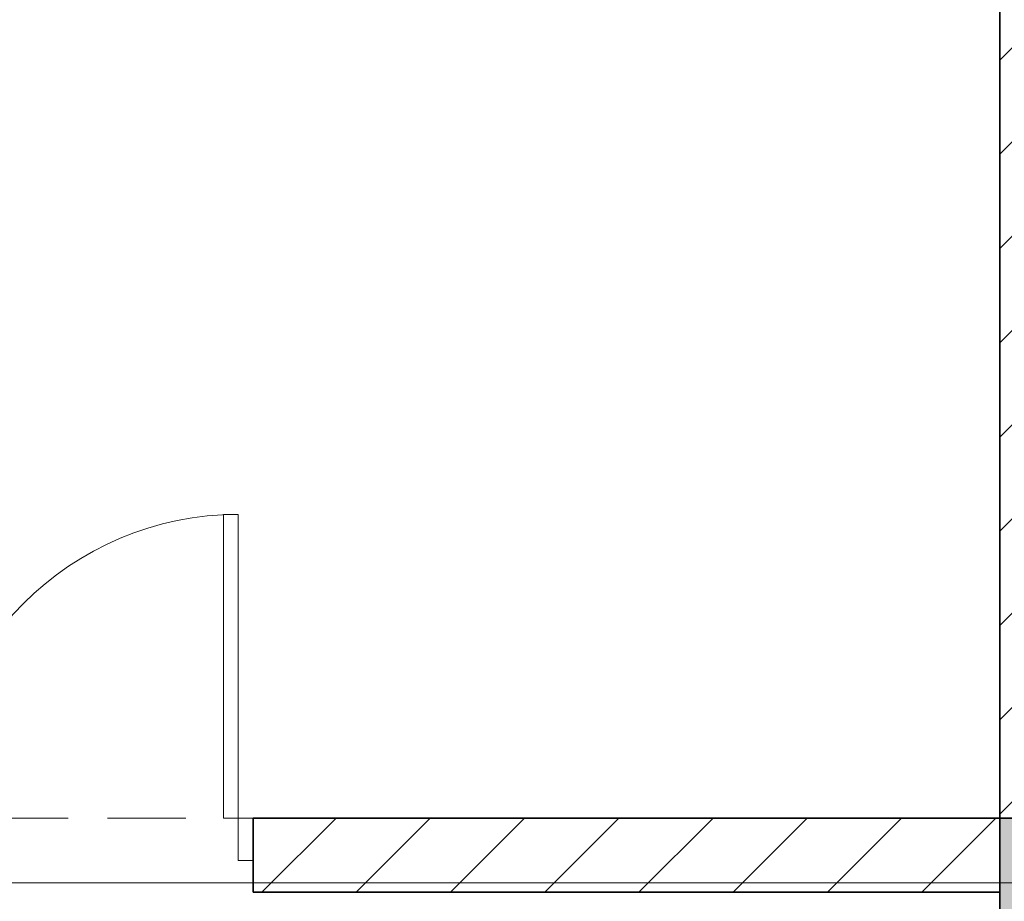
# Model space of a CAD drawing. Header units: inches. Extents: x -78787 to 29484, y -9517 to 23232.
# Tile 241 of 256: x -491 to 2168, y 11593 to 13975. Entities that reach past the tile are written whole.
import ezdxf
from ezdxf.enums import TextEntityAlignment as Align

# ---------------------------------------------------------------- set-up
doc = ezdxf.new("R2010")
doc.units = ezdxf.units.IN
doc.header["$MEASUREMENT"] = 0
doc.linetypes.add('Dot & Dashed', pattern=[670.277762, 317.5, -176.388889, 0, -176.388874])
doc.linetypes.add('Hidden', pattern=[317.5, 211.666667, -105.833333])
for name, color, linetype, lineweight in [('Archicad Doors_Pen_No__1', 7, 'Continuous', 13), ('Structural - Bearing_Pen_No__20', 1, 'Continuous', 0), ('Structural - Bearing_Pen_No__27', 7, 'Continuous', 35)]:
    doc.layers.add(name, color=color, linetype=linetype, lineweight=lineweight)
doc.layers.add('Structural - Bearing', color=7, linetype='Continuous')
doc.layers.add('Structural - Grid', color=7, linetype='Continuous')
for name, color, linetype, lineweight, true_color in [('Structural - Bearing_Pen_No__102', 7, 'Continuous', 13, 0xcccccc), ('Structural - Bearing_Pen_No__161', 7, 'Continuous', 13, 0x6a6a6a), ('Structural - Bearing_Pen_No__28', 7, 'Continuous', 35, 0xa80f02), ('Structural - Grid_Pen_No__81', 7, 'Continuous', 20, 0x6a6a6a)]:
    doc.layers.add(name, color=color, linetype=linetype, lineweight=lineweight, true_color=true_color)
doc.styles.add('GENERATED_STYLE_2', font='txt')
pattern_1 = [(45, (0, 0), (-127.2792, 127.2792), [])]

# ---------------------------------------------------------------- blocks, each defined once
blk = doc.blocks.new('Door')
at = {"layer": 'Archicad Doors_Pen_No__1', "color": 7, "linetype": 'Continuous', "lineweight": 13}
for p, q in [((370, 0), (370, 820)), ((370, 820), (410, 820)), ((410, 820), (410, 0)), ((-410, 0), (-450, 0)), ((-450, 0), (-450, -115)), ((-450, 0), (-450, -115)), ((-450, 0), (-450, -115)), ((-410, -115), (-410, 0)), ((410, 0), (370, 0)), ((450, 0), (410, 0)), ((410, 0), (410, -115)), ((450, -115), (450, 0)), ((450, 0), (450, -115)), ((450, 0), (450, -115)), ((-450, -115), (-410, -115)), ((-450, -115), (-450, -200)), ((410, -115), (450, -115)), ((450, -115), (450, -200))]:
    blk.add_line(p, q, dxfattribs=at)
blk.add_arc((410, 0), 820, 90, 180, dxfattribs=at)
blk = doc.blocks.new('Wall_2', base_point=(-46833.8, 32838))
at = {"layer": 'Structural - Bearing', "linetype": 'Continuous', "lineweight": 0, "true_color": 0x000000}
h = blk.add_hatch(dxfattribs=at)
h.set_pattern_fill('MASONRY_BLOCK', color=18, style=0, pattern_type=2)
h.set_pattern_definition(pattern_1)
h.paths.add_polyline_path([(-25200.6, 32838), (-25200.6, 32638), (-23183.8, 32638), (-23183.8, 32838)])
at = {"layer": 'Structural - Bearing_Pen_No__27', "color": 7, "linetype": 'Continuous', "lineweight": 35}
for p, q in [((-25200.6, 32838), (-25200.6, 32723)), ((-25200.6, 32723), (-25200.6, 32638))]:
    blk.add_line(p, q, dxfattribs=at)
at = {"layer": 'Structural - Bearing_Pen_No__27', "color": 7, "linetype": 'Continuous', "lineweight": 35, "flags": 128}
for points in [[(-23183.8, 32838), (-25200.6, 32838)], [(-25200.6, 32638), (-23183.8, 32638)]]:
    blk.add_lwpolyline(points, dxfattribs=at)
at = {"layer": 'Archicad Doors_Pen_No__1', "color": 7, "linetype": 'Continuous', "lineweight": 13, "zscale": 1000}
blk.add_blockref('Door', (-25650.6, 32838), dxfattribs=at)
blk = doc.blocks.new('Wall_16', base_point=(-23183.8, 32838))
at = {"layer": 'Structural - Bearing', "linetype": 'Continuous', "lineweight": 0, "true_color": 0x000000}
h = blk.add_hatch(dxfattribs=at)
h.set_pattern_fill('MASONRY_BLOCK', color=18, style=0, pattern_type=2)
h.set_pattern_definition(pattern_1)
h.paths.add_polyline_path([(-23183.8, 35640.1), (-23183.8, 32838), (-22983.8, 32838), (-22983.8, 35640.1)])
at = {"layer": 'Structural - Bearing_Pen_No__27', "color": 7, "linetype": 'Continuous', "lineweight": 35, "flags": 128}
blk.add_lwpolyline([(-23183.8, 35640.1), (-23183.8, 32838)], dxfattribs=at)
blk = doc.blocks.new('Column_20', base_point=(-23008.8, 32663))
at = {"layer": 'Structural - Bearing_Pen_No__161', "linetype": 'Continuous', "lineweight": 0, "true_color": 0x6a6a6a}
blk.add_hatch(color=251, dxfattribs=at).paths.add_polyline_path([(-22833.8, 32488), (-22833.8, 32838), (-23183.8, 32838), (-23183.8, 32488)])
at = {"layer": 'Structural - Bearing_Pen_No__20', "color": 1, "linetype": 'Continuous', "lineweight": 0}
for p, q in [((-23008.8, 32743), (-23008.8, 32918)), ((-23088.8, 32663), (-23263.8, 32663)), ((-22928.8, 32663), (-22753.8, 32663)), ((-23008.8, 32583), (-23008.8, 32408))]:
    blk.add_line(p, q, dxfattribs=at)
blk.add_point((-23008.8, 32663), dxfattribs=at)
at = {"layer": 'Structural - Bearing_Pen_No__28', "color": 14, "linetype": 'Continuous', "lineweight": 35, "true_color": 0xa80f02, "flags": 128}
blk.add_lwpolyline([(-22833.8, 32488), (-22833.8, 32838), (-23183.8, 32838), (-23183.8, 32488)], close=True, dxfattribs=at)
blk = doc.blocks.new('Standard grid marker')
at = {"layer": 'Structural - Grid_Pen_No__81', "color": 251, "linetype": 'Continuous', "lineweight": 20, "true_color": 0x6a6a6a}
blk.add_line((1000, 0), (51328.1, 0), dxfattribs=at)
at = {"layer": 'Structural - Grid_Pen_No__81', "color": 251, "lineweight": 20, "true_color": 0x6a6a6a, "style": 'GENERATED_STYLE_2'}
for tag, p in [('AC_MarkerText_1_0', (-100, -144)), ('AC_MarkerText_1_1', (52428.1, -144))]:
    blk.add_attdef(tag, text='', height=100, rotation=180, dxfattribs=at).set_placement(p, align=Align.TOP_CENTER)
blk = doc.blocks.new('Beam_5', base_point=(-23008.8, 14663))
at = {"layer": 'Structural - Bearing_Pen_No__102', "color": 254, "linetype": 'Hidden', "lineweight": 13, "true_color": 0xcccccc}
blk.add_line((-23183.8, 32838), (-23183.8, 39096.2), dxfattribs=at)
blk = doc.blocks.new('Beam_13', base_point=(-47008.8, 32663))
at = {"layer": 'Structural - Bearing_Pen_No__102', "color": 254, "linetype": 'Hidden', "lineweight": 13, "true_color": 0xcccccc}
blk.add_line((-47183.8, 32838), (-23183.8, 32838), dxfattribs=at)
at = {"layer": 'Structural - Bearing_Pen_No__102', "color": 254, "linetype": 'Dot & Dashed', "lineweight": 13, "true_color": 0xcccccc}
blk.add_line((-47008.8, 32663), (991.2, 32663), dxfattribs=at)

msp = doc.modelspace()

# ---------------------------------------------------------------- block references
at = {"layer": 'Structural - Bearing', "color": 254, "lineweight": 13, "true_color": 0xcccccc}
for name, p in [('Beam_5', (2330.93152, -6356.64486)), ('Beam_13', (-21669.06848, 11643.35514))]:
    msp.add_blockref(name, p, dxfattribs=at)
at = {"layer": 'Structural - Bearing', "color": 7, "lineweight": 35}
for name, p in [('Wall_16', (2155.93152, 11818.35514)), ('Wall_2', (-21494.06848, 11818.35514))]:
    msp.add_blockref(name, p, dxfattribs=at)
at = {"layer": 'Structural - Bearing', "color": 14, "lineweight": 35, "true_color": 0xa80f02}
msp.add_blockref('Column_20', (2330.93152, 11643.35514), dxfattribs=at)
at = {"layer": 'Structural - Grid', "color": 8, "linetype": 'Continuous', "lineweight": 15, "zscale": 1000, "rotation": 180}
msp.add_blockref('Standard grid marker', (29284.00379, 11643.35514), dxfattribs=at)

doc.saveas('drawing.dxf')
